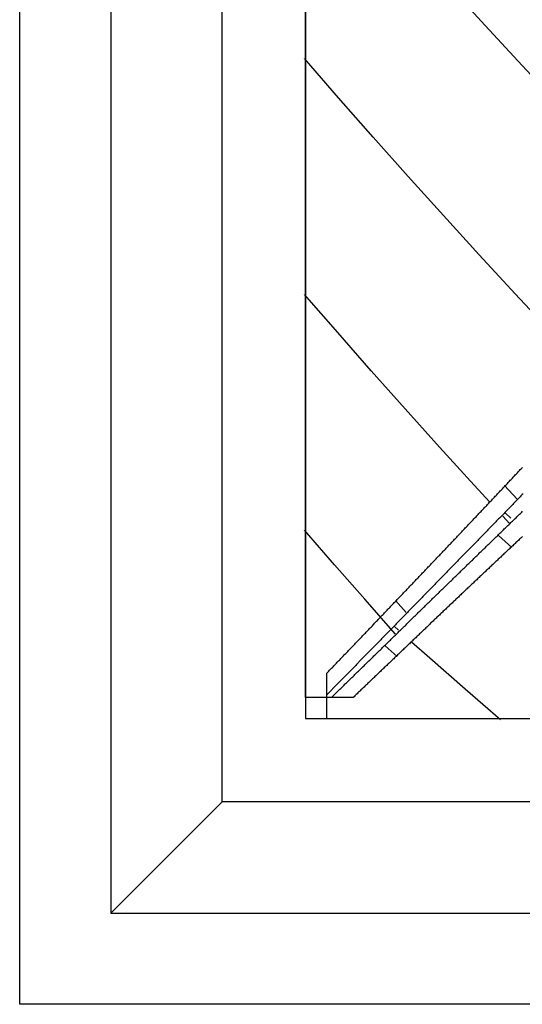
# Model space of a CAD drawing. Extents: x 2 to 87, y -108 to 11.
# Tile 68 of 210: x 23.931 to 24.232, y -78.931 to -78.34. Entities that reach past the tile are written whole.
import ezdxf

# ---------------------------------------------------------------- set-up
doc = ezdxf.new("R2010")
doc.units = 0
doc.header["$MEASUREMENT"] = 0
doc.layers.add('12', color=7, linetype='CONTINUOUS')

msp = doc.modelspace()

# ---------------------------------------------------------------- linework, layer by layer
at = {"layer": '12', "color": 62, "linetype": 'Continuous'}
for p, q in [((23.9309, -78.9306), (23.9309, -77.5624)), ((23.9856, -77.6171), (23.9856, -78.8759)), ((24.0523, -78.8092), (24.0523, -77.6838)), ((24.1023, -77.7338), (24.1023, -78.7592)), ((24.1023, -78.7465), (24.1023, -77.7465)), ((24.2077, -78.341), (24.186, -78.3172)), ((24.2296, -78.3648), (24.2077, -78.341)), ((24.1221, -78.3869), (24.1017, -78.3634)), ((24.2518, -78.3886), (24.2296, -78.3648)), ((24.1428, -78.4105), (24.1221, -78.3869)), ((24.1638, -78.434), (24.1428, -78.4105)), ((24.185, -78.4575), (24.1638, -78.434)), ((24.2064, -78.481), (24.185, -78.4575)), ((24.228, -78.5045), (24.2064, -78.481)), ((24.1216, -78.5277), (24.1017, -78.5049)), ((24.2499, -78.528), (24.228, -78.5045)), ((24.1417, -78.5506), (24.1216, -78.5277)), ((24.1621, -78.5735), (24.1417, -78.5506)), ((24.1827, -78.5964), (24.1621, -78.5735)), ((24.2035, -78.6193), (24.1827, -78.5964)), ((24.2128, -78.6294), (24.2035, -78.6193)), ((24.2293, -78.6276), (24.2217, -78.6194)), ((24.2221, -78.6359), (24.2255, -78.639)), ((24.2246, -78.6422), (24.2206, -78.6379)), ((24.1197, -78.667), (24.1017, -78.6463)), ((24.2181, -78.6494), (24.226, -78.6567)), ((24.1379, -78.6877), (24.1197, -78.667)), ((24.1563, -78.7085), (24.1379, -78.6877)), ((24.1627, -78.6957), (24.1562, -78.6884)), ((24.1556, -78.704), (24.1581, -78.7062)), ((24.1658, -78.7131), (24.1768, -78.7228)), ((24.1501, -78.7156), (24.1572, -78.7219)), ((24.1768, -78.7228), (24.198, -78.7414)), ((24.115, -78.745), (24.115, -78.732)), ((24.198, -78.7414), (24.2192, -78.7598)), ((24.115, -78.7465), (24.1023, -78.7465)), ((24.115, -78.7592), (24.115, -78.745)), ((24.1179, -78.7465), (24.115, -78.7465)), ((24.1309, -78.7465), (24.1179, -78.7465)), ((24.1023, -78.7592), (25.1277, -78.7592)), ((24.115, -78.7592), (25.115, -78.7592)), ((24.0523, -78.8092), (23.9856, -78.8759)), ((25.1777, -78.8092), (24.0523, -78.8092)), ((23.9856, -78.8759), (25.2444, -78.8759)), ((25.299, -78.9306), (23.9309, -78.9306))]:
    msp.add_line(p, q, dxfattribs=at)
for points in [[(24.1999, -78.6431), (24.2003, -78.6427), (24.2007, -78.6422), (24.2011, -78.6418), (24.2016, -78.6413), (24.202, -78.6409), (24.2024, -78.6404), (24.2029, -78.64), (24.2033, -78.6395), (24.2037, -78.6391), (24.2041, -78.6386), (24.2046, -78.6382), (24.205, -78.6377), (24.2054, -78.6373), (24.2058, -78.6368), (24.2063, -78.6363), (24.2067, -78.6359), (24.2071, -78.6354), (24.2076, -78.635), (24.208, -78.6345), (24.2084, -78.6341), (24.2088, -78.6336), (24.2093, -78.6332), (24.2097, -78.6327), (24.2101, -78.6323), (24.2106, -78.6318), (24.211, -78.6314), (24.2114, -78.6309), (24.2118, -78.6304), (24.2123, -78.63), (24.2127, -78.6295), (24.2131, -78.6291), (24.2136, -78.6286), (24.214, -78.6282), (24.2144, -78.6277), (24.2148, -78.6273), (24.2153, -78.6268), (24.2157, -78.6264), (24.2161, -78.6259), (24.2166, -78.6255), (24.217, -78.625), (24.2174, -78.6245), (24.2178, -78.6241), (24.2183, -78.6236), (24.2187, -78.6232), (24.2191, -78.6227), (24.2196, -78.6223), (24.22, -78.6218), (24.2204, -78.6214), (24.2208, -78.6209), (24.2213, -78.6204), (24.2217, -78.62), (24.2221, -78.6195), (24.2226, -78.6191), (24.223, -78.6186), (24.2234, -78.6182), (24.2238, -78.6177), (24.2243, -78.6173), (24.2247, -78.6168), (24.2251, -78.6163), (24.2256, -78.6159), (24.226, -78.6154), (24.2264, -78.615), (24.2269, -78.6145), (24.2273, -78.6141), (24.2277, -78.6136), (24.2281, -78.6131), (24.2286, -78.6127), (24.229, -78.6122), (24.2294, -78.6118), (24.2299, -78.6113), (24.2303, -78.6109), (24.2307, -78.6104), (24.2311, -78.6099), (24.2316, -78.6095), (24.232, -78.609), (24.2324, -78.6086)], [(24.2328, -78.6245), (24.2323, -78.6249), (24.2319, -78.6253), (24.2315, -78.6257), (24.2311, -78.6262), (24.2307, -78.6266), (24.2303, -78.627), (24.2299, -78.6274), (24.2295, -78.6278), (24.2291, -78.6282), (24.2287, -78.6287), (24.2283, -78.6291), (24.2279, -78.6295), (24.2275, -78.6299), (24.2271, -78.6303), (24.2267, -78.6308), (24.2263, -78.6312), (24.2258, -78.6316), (24.2254, -78.632), (24.225, -78.6324), (24.2246, -78.6328), (24.2242, -78.6333), (24.2238, -78.6337), (24.2234, -78.6341), (24.223, -78.6345), (24.2226, -78.6349), (24.2222, -78.6353), (24.2218, -78.6357), (24.2214, -78.6362), (24.221, -78.6366), (24.2206, -78.637), (24.2202, -78.6374), (24.2198, -78.6378), (24.2194, -78.6382), (24.219, -78.6387), (24.2186, -78.6391), (24.2181, -78.6395), (24.2177, -78.6399), (24.2173, -78.6403), (24.2169, -78.6407), (24.2165, -78.6412), (24.2161, -78.6416), (24.2157, -78.642), (24.2153, -78.6424), (24.2149, -78.6428), (24.2145, -78.6432), (24.2141, -78.6436), (24.2137, -78.6441), (24.2133, -78.6445), (24.2129, -78.6449), (24.2125, -78.6453), (24.2121, -78.6457), (24.2117, -78.6461), (24.2113, -78.6466), (24.2109, -78.647), (24.2105, -78.6474)], [(24.2037, -78.6629), (24.2041, -78.6625), (24.2045, -78.6621), (24.205, -78.6616), (24.2054, -78.6612), (24.2058, -78.6608), (24.2063, -78.6604), (24.2067, -78.6599), (24.2071, -78.6595), (24.2076, -78.6591), (24.208, -78.6587), (24.2084, -78.6583), (24.2089, -78.6578), (24.2093, -78.6574), (24.2098, -78.657), (24.2102, -78.6566), (24.2106, -78.6561), (24.2111, -78.6557), (24.2115, -78.6553), (24.2119, -78.6549), (24.2124, -78.6544), (24.2128, -78.654), (24.2132, -78.6536), (24.2137, -78.6532), (24.2141, -78.6528), (24.2146, -78.6523), (24.215, -78.6519), (24.2154, -78.6515), (24.2159, -78.6511), (24.2163, -78.6506), (24.2167, -78.6502), (24.2172, -78.6498), (24.2176, -78.6494), (24.218, -78.6489), (24.2185, -78.6485), (24.2189, -78.6481), (24.2194, -78.6477), (24.2198, -78.6472), (24.2202, -78.6468), (24.2207, -78.6464), (24.2211, -78.646), (24.2215, -78.6455), (24.222, -78.6451), (24.2224, -78.6447), (24.2229, -78.6443), (24.2233, -78.6439), (24.2237, -78.6434), (24.2242, -78.643), (24.2246, -78.6426), (24.225, -78.6422), (24.2255, -78.6417), (24.2259, -78.6413), (24.2264, -78.6409), (24.2268, -78.6405), (24.2272, -78.64), (24.2277, -78.6396), (24.2281, -78.6392), (24.2286, -78.6388), (24.229, -78.6383), (24.2294, -78.6379), (24.2299, -78.6375), (24.2303, -78.6371), (24.2307, -78.6366), (24.2312, -78.6362), (24.2316, -78.6358), (24.2321, -78.6354), (24.2325, -78.6349)], [(24.1572, -78.6879), (24.1577, -78.6875), (24.1581, -78.6871), (24.1585, -78.6866), (24.1589, -78.6862), (24.1594, -78.6857), (24.1598, -78.6853), (24.1602, -78.6848), (24.1606, -78.6844), (24.1611, -78.6839), (24.1615, -78.6835), (24.1619, -78.6831), (24.1623, -78.6826), (24.1628, -78.6822), (24.1632, -78.6817), (24.1636, -78.6813), (24.164, -78.6808), (24.1645, -78.6804), (24.1649, -78.6799), (24.1653, -78.6795), (24.1657, -78.679), (24.1662, -78.6786), (24.1666, -78.6782), (24.167, -78.6777), (24.1674, -78.6773), (24.1679, -78.6768), (24.1683, -78.6764), (24.1687, -78.6759), (24.1691, -78.6755), (24.1696, -78.675), (24.17, -78.6746), (24.1704, -78.6741), (24.1708, -78.6737), (24.1713, -78.6732), (24.1717, -78.6728), (24.1721, -78.6724), (24.1725, -78.6719), (24.173, -78.6715), (24.1734, -78.671), (24.1738, -78.6706), (24.1742, -78.6701), (24.1747, -78.6697), (24.1751, -78.6692), (24.1755, -78.6688), (24.1759, -78.6683), (24.1764, -78.6679), (24.1768, -78.6674), (24.1772, -78.667), (24.1777, -78.6665), (24.1781, -78.6661), (24.1785, -78.6656), (24.1789, -78.6652), (24.1794, -78.6647), (24.1798, -78.6643), (24.1802, -78.6638), (24.1806, -78.6634), (24.1811, -78.6629), (24.1815, -78.6625), (24.1819, -78.662), (24.1823, -78.6616), (24.1828, -78.6612), (24.1832, -78.6607), (24.1836, -78.6603), (24.184, -78.6598), (24.1845, -78.6594), (24.1849, -78.6589), (24.1853, -78.6585), (24.1858, -78.658), (24.1862, -78.6576), (24.1866, -78.6571), (24.187, -78.6567), (24.1875, -78.6562), (24.1879, -78.6558), (24.1883, -78.6553), (24.1887, -78.6549), (24.1892, -78.6544), (24.1896, -78.654), (24.19, -78.6535), (24.1905, -78.6531), (24.1909, -78.6526), (24.1913, -78.6522), (24.1917, -78.6517), (24.1922, -78.6513), (24.1926, -78.6508), (24.193, -78.6504), (24.1934, -78.6499), (24.1939, -78.6495), (24.1943, -78.649), (24.1947, -78.6486), (24.1952, -78.6481), (24.1956, -78.6476), (24.196, -78.6472), (24.1964, -78.6467), (24.1969, -78.6463), (24.1973, -78.6458), (24.1977, -78.6454), (24.1981, -78.6449), (24.1986, -78.6445), (24.199, -78.644), (24.1994, -78.6436), (24.1999, -78.6431)], [(24.2105, -78.6474), (24.21, -78.6478), (24.2096, -78.6482), (24.2092, -78.6486), (24.2088, -78.649), (24.2084, -78.6495), (24.208, -78.6499), (24.2076, -78.6503), (24.2072, -78.6507), (24.2068, -78.6511), (24.2064, -78.6515), (24.206, -78.6519), (24.2056, -78.6524), (24.2052, -78.6528), (24.2048, -78.6532), (24.2044, -78.6536), (24.204, -78.654), (24.2036, -78.6544), (24.2032, -78.6548), (24.2028, -78.6553), (24.2024, -78.6557), (24.202, -78.6561), (24.2016, -78.6565), (24.2012, -78.6569), (24.2008, -78.6573), (24.2004, -78.6577), (24.2, -78.6581), (24.1995, -78.6586), (24.1991, -78.659), (24.1987, -78.6594), (24.1983, -78.6598), (24.1979, -78.6602), (24.1975, -78.6606), (24.1971, -78.661), (24.1967, -78.6615), (24.1963, -78.6619), (24.1959, -78.6623), (24.1955, -78.6627), (24.1951, -78.6631), (24.1947, -78.6635), (24.1943, -78.6639), (24.1939, -78.6643), (24.1935, -78.6648), (24.1931, -78.6652), (24.1927, -78.6656), (24.1923, -78.666), (24.1919, -78.6664), (24.1915, -78.6668), (24.1911, -78.6672), (24.1907, -78.6676), (24.1903, -78.6681), (24.1899, -78.6685), (24.1895, -78.6689), (24.1891, -78.6693), (24.1887, -78.6697), (24.1883, -78.6701), (24.1879, -78.6705), (24.1875, -78.6709), (24.1871, -78.6714), (24.1867, -78.6718), (24.1863, -78.6722), (24.1859, -78.6726), (24.1854, -78.673), (24.185, -78.6734), (24.1846, -78.6738), (24.1842, -78.6742), (24.1838, -78.6746), (24.1834, -78.6751), (24.183, -78.6755), (24.1826, -78.6759), (24.1822, -78.6763), (24.1818, -78.6767), (24.1814, -78.6771), (24.181, -78.6775), (24.1806, -78.6779), (24.1802, -78.6783), (24.1798, -78.6788), (24.1794, -78.6792), (24.179, -78.6796), (24.1786, -78.68), (24.1782, -78.6804), (24.1778, -78.6808), (24.1774, -78.6812), (24.177, -78.6816), (24.1766, -78.682), (24.1762, -78.6825), (24.1758, -78.6829), (24.1754, -78.6833), (24.175, -78.6837), (24.1746, -78.6841), (24.1742, -78.6845), (24.1738, -78.6849), (24.1734, -78.6853), (24.173, -78.6857), (24.1726, -78.6861), (24.1722, -78.6866), (24.1718, -78.687), (24.1714, -78.6874), (24.171, -78.6878), (24.1706, -78.6882), (24.1702, -78.6886)], [(24.2324, -78.6501), (24.2319, -78.6506), (24.2314, -78.651), (24.2309, -78.6515), (24.2305, -78.6519), (24.23, -78.6524), (24.2295, -78.6528), (24.229, -78.6533), (24.2285, -78.6537), (24.228, -78.6542), (24.2276, -78.6546), (24.2271, -78.6551), (24.2266, -78.6556), (24.2261, -78.656), (24.2256, -78.6565), (24.2251, -78.6569), (24.2247, -78.6574), (24.2242, -78.6578), (24.2237, -78.6583), (24.2232, -78.6587), (24.2227, -78.6592), (24.2223, -78.6596), (24.2218, -78.6601), (24.2213, -78.6605), (24.2208, -78.661), (24.2203, -78.6615), (24.2198, -78.6619), (24.2194, -78.6624), (24.2189, -78.6628), (24.2184, -78.6633), (24.2179, -78.6637), (24.2174, -78.6642), (24.217, -78.6646), (24.2165, -78.6651), (24.216, -78.6655), (24.2155, -78.666), (24.215, -78.6664), (24.2146, -78.6669), (24.2141, -78.6673), (24.2136, -78.6678), (24.2131, -78.6683), (24.2126, -78.6687), (24.2122, -78.6692), (24.2117, -78.6696), (24.2112, -78.6701), (24.2107, -78.6705), (24.2102, -78.671), (24.2098, -78.6714), (24.2093, -78.6719), (24.2088, -78.6723), (24.2083, -78.6728), (24.2078, -78.6732), (24.2074, -78.6737), (24.2069, -78.6741), (24.2064, -78.6746), (24.2059, -78.675), (24.2054, -78.6755), (24.205, -78.676), (24.2045, -78.6764), (24.204, -78.6769), (24.2035, -78.6773), (24.203, -78.6778), (24.2026, -78.6782), (24.2021, -78.6787), (24.2016, -78.6791), (24.2011, -78.6796), (24.2007, -78.68), (24.2002, -78.6805), (24.1997, -78.6809), (24.1992, -78.6814), (24.1987, -78.6818), (24.1983, -78.6823), (24.1978, -78.6827), (24.1973, -78.6832), (24.1968, -78.6836), (24.1964, -78.6841), (24.1959, -78.6845), (24.1954, -78.685), (24.1949, -78.6855), (24.1945, -78.6859), (24.194, -78.6864), (24.1935, -78.6868), (24.193, -78.6873), (24.1925, -78.6877), (24.1921, -78.6882), (24.1916, -78.6886), (24.1911, -78.6891), (24.1906, -78.6895), (24.1902, -78.69), (24.1897, -78.6904), (24.1892, -78.6909), (24.1887, -78.6913)], [(24.1604, -78.705), (24.1609, -78.7045), (24.1613, -78.7041), (24.1617, -78.7037), (24.1622, -78.7033), (24.1626, -78.7029), (24.163, -78.7024), (24.1634, -78.702), (24.1639, -78.7016), (24.1643, -78.7012), (24.1647, -78.7008), (24.1652, -78.7003), (24.1656, -78.6999), (24.166, -78.6995), (24.1665, -78.6991), (24.1669, -78.6987), (24.1673, -78.6983), (24.1677, -78.6978), (24.1682, -78.6974), (24.1686, -78.697), (24.169, -78.6966), (24.1695, -78.6962), (24.1699, -78.6957), (24.1703, -78.6953), (24.1708, -78.6949), (24.1712, -78.6945), (24.1716, -78.6941), (24.172, -78.6936), (24.1725, -78.6932), (24.1729, -78.6928), (24.1733, -78.6924), (24.1738, -78.692), (24.1742, -78.6915), (24.1746, -78.6911), (24.1751, -78.6907), (24.1755, -78.6903), (24.1759, -78.6899), (24.1764, -78.6894), (24.1768, -78.689), (24.1772, -78.6886), (24.1777, -78.6882), (24.1781, -78.6878), (24.1785, -78.6873), (24.1789, -78.6869), (24.1794, -78.6865), (24.1798, -78.6861), (24.1802, -78.6857), (24.1807, -78.6852), (24.1811, -78.6848), (24.1815, -78.6844), (24.182, -78.684), (24.1824, -78.6836), (24.1828, -78.6831), (24.1833, -78.6827), (24.1837, -78.6823), (24.1841, -78.6819), (24.1846, -78.6815), (24.185, -78.681), (24.1854, -78.6806), (24.1859, -78.6802), (24.1863, -78.6798), (24.1867, -78.6794), (24.1872, -78.6789), (24.1876, -78.6785), (24.188, -78.6781), (24.1885, -78.6777), (24.1889, -78.6773), (24.1893, -78.6768), (24.1898, -78.6764), (24.1902, -78.676), (24.1906, -78.6756), (24.1911, -78.6751), (24.1915, -78.6747), (24.1919, -78.6743), (24.1924, -78.6739), (24.1928, -78.6735), (24.1932, -78.673), (24.1937, -78.6726), (24.1941, -78.6722), (24.1945, -78.6718), (24.195, -78.6714), (24.1954, -78.6709), (24.1958, -78.6705), (24.1963, -78.6701), (24.1967, -78.6697), (24.1971, -78.6692), (24.1976, -78.6688), (24.198, -78.6684), (24.1984, -78.668), (24.1989, -78.6676), (24.1993, -78.6671), (24.1997, -78.6667), (24.2002, -78.6663), (24.2006, -78.6659), (24.201, -78.6654), (24.2015, -78.665), (24.2019, -78.6646), (24.2024, -78.6642), (24.2028, -78.6638), (24.2032, -78.6633), (24.2037, -78.6629)], [(24.115, -78.732), (24.1154, -78.7315), (24.1158, -78.7311), (24.1163, -78.7307), (24.1167, -78.7302), (24.1171, -78.7298), (24.1175, -78.7294), (24.1179, -78.7289), (24.1184, -78.7285), (24.1188, -78.7281), (24.1192, -78.7276), (24.1196, -78.7272), (24.12, -78.7267), (24.1205, -78.7263), (24.1209, -78.7259), (24.1213, -78.7254), (24.1217, -78.725), (24.1221, -78.7246), (24.1226, -78.7241), (24.123, -78.7237), (24.1234, -78.7232), (24.1238, -78.7228), (24.1243, -78.7224), (24.1247, -78.7219), (24.1251, -78.7215), (24.1255, -78.721), (24.1259, -78.7206), (24.1264, -78.7202), (24.1268, -78.7197), (24.1272, -78.7193), (24.1276, -78.7189), (24.128, -78.7184), (24.1285, -78.718), (24.1289, -78.7175), (24.1293, -78.7171), (24.1297, -78.7167), (24.1302, -78.7162), (24.1306, -78.7158), (24.131, -78.7153), (24.1314, -78.7149), (24.1318, -78.7145), (24.1323, -78.714), (24.1327, -78.7136), (24.1331, -78.7131), (24.1335, -78.7127), (24.1339, -78.7123), (24.1344, -78.7118), (24.1348, -78.7114), (24.1352, -78.7109), (24.1356, -78.7105), (24.1361, -78.7101), (24.1365, -78.7096), (24.1369, -78.7092), (24.1373, -78.7087), (24.1377, -78.7083), (24.1382, -78.7079), (24.1386, -78.7074), (24.139, -78.707), (24.1394, -78.7065), (24.1399, -78.7061), (24.1403, -78.7057), (24.1407, -78.7052), (24.1411, -78.7048), (24.1416, -78.7043), (24.142, -78.7039), (24.1424, -78.7035), (24.1428, -78.703), (24.1432, -78.7026), (24.1437, -78.7021), (24.1441, -78.7017), (24.1445, -78.7012), (24.1449, -78.7008), (24.1454, -78.7004), (24.1458, -78.6999), (24.1462, -78.6995), (24.1466, -78.699), (24.1471, -78.6986), (24.1475, -78.6981), (24.1479, -78.6977), (24.1483, -78.6973), (24.1488, -78.6968), (24.1492, -78.6964), (24.1496, -78.6959), (24.15, -78.6955), (24.1504, -78.695), (24.1509, -78.6946), (24.1513, -78.6942), (24.1517, -78.6937), (24.1521, -78.6933), (24.1526, -78.6928), (24.153, -78.6924), (24.1534, -78.6919), (24.1538, -78.6915), (24.1543, -78.6911), (24.1547, -78.6906), (24.1551, -78.6902), (24.1555, -78.6897), (24.156, -78.6893), (24.1564, -78.6888), (24.1568, -78.6884), (24.1572, -78.6879)], [(24.1702, -78.6886), (24.1698, -78.689), (24.1694, -78.6894), (24.169, -78.6898), (24.1686, -78.6902), (24.1682, -78.6906), (24.1678, -78.6911), (24.1674, -78.6915), (24.167, -78.6919), (24.1666, -78.6923), (24.1662, -78.6927), (24.1658, -78.6931), (24.1654, -78.6935), (24.165, -78.6939), (24.1646, -78.6943), (24.1642, -78.6947), (24.1638, -78.6951), (24.1634, -78.6956), (24.163, -78.696), (24.1626, -78.6964), (24.1622, -78.6968), (24.1618, -78.6972), (24.1614, -78.6976), (24.161, -78.698), (24.1606, -78.6984), (24.1602, -78.6988), (24.1598, -78.6992), (24.1594, -78.6996), (24.159, -78.7), (24.1586, -78.7005), (24.1582, -78.7009), (24.1578, -78.7013), (24.1574, -78.7017), (24.157, -78.7021), (24.1566, -78.7025), (24.1562, -78.7029), (24.1558, -78.7033), (24.1554, -78.7037), (24.155, -78.7041), (24.1546, -78.7045), (24.1542, -78.7049), (24.1538, -78.7053), (24.1534, -78.7058), (24.153, -78.7062), (24.1526, -78.7066), (24.1522, -78.707), (24.1518, -78.7074), (24.1514, -78.7078), (24.151, -78.7082), (24.1506, -78.7086), (24.1502, -78.709), (24.1498, -78.7094), (24.1494, -78.7098), (24.149, -78.7102), (24.1486, -78.7106), (24.1482, -78.711), (24.1478, -78.7114), (24.1474, -78.7119), (24.1471, -78.7123), (24.1467, -78.7127), (24.1463, -78.7131), (24.1459, -78.7135), (24.1455, -78.7139), (24.1451, -78.7143), (24.1447, -78.7147), (24.1443, -78.7151), (24.1439, -78.7155), (24.1435, -78.7159), (24.1431, -78.7163), (24.1427, -78.7167), (24.1423, -78.7171), (24.1419, -78.7175), (24.1415, -78.7179), (24.1411, -78.7183), (24.1407, -78.7188), (24.1403, -78.7192), (24.1399, -78.7196), (24.1395, -78.72), (24.1391, -78.7204), (24.1387, -78.7208), (24.1383, -78.7212), (24.1379, -78.7216), (24.1375, -78.722), (24.1371, -78.7224), (24.1367, -78.7228), (24.1363, -78.7232), (24.1359, -78.7236), (24.1355, -78.724), (24.1351, -78.7244), (24.1347, -78.7248), (24.1343, -78.7252), (24.134, -78.7256), (24.1336, -78.726), (24.1332, -78.7264), (24.1328, -78.7268), (24.1324, -78.7273), (24.132, -78.7277), (24.1316, -78.7281), (24.1312, -78.7285), (24.1308, -78.7289), (24.1304, -78.7293)], [(24.1887, -78.6913), (24.1883, -78.6918), (24.1878, -78.6922), (24.1873, -78.6927), (24.1868, -78.6931), (24.1864, -78.6936), (24.1859, -78.694), (24.1854, -78.6945), (24.1849, -78.6949), (24.1845, -78.6954), (24.184, -78.6958), (24.1835, -78.6963), (24.183, -78.6967), (24.1826, -78.6972), (24.1821, -78.6976), (24.1816, -78.6981), (24.1811, -78.6985), (24.1807, -78.699), (24.1802, -78.6994), (24.1797, -78.6999), (24.1792, -78.7003), (24.1788, -78.7008), (24.1783, -78.7012), (24.1778, -78.7017), (24.1773, -78.7021), (24.1769, -78.7026), (24.1764, -78.703), (24.1759, -78.7035), (24.1754, -78.7039), (24.175, -78.7044), (24.1745, -78.7048), (24.174, -78.7053), (24.1736, -78.7057), (24.1731, -78.7062), (24.1726, -78.7066), (24.1721, -78.7071), (24.1717, -78.7075), (24.1712, -78.708), (24.1707, -78.7084), (24.1702, -78.7089), (24.1698, -78.7093), (24.1693, -78.7098), (24.1688, -78.7102), (24.1684, -78.7107), (24.1679, -78.7111), (24.1674, -78.7116), (24.1669, -78.712), (24.1665, -78.7125), (24.166, -78.7129), (24.1655, -78.7134), (24.1651, -78.7138), (24.1646, -78.7143), (24.1641, -78.7147), (24.1636, -78.7152), (24.1632, -78.7156), (24.1627, -78.7161), (24.1622, -78.7165), (24.1618, -78.717), (24.1613, -78.7174), (24.1608, -78.7179), (24.1603, -78.7183), (24.1599, -78.7188), (24.1594, -78.7192), (24.1589, -78.7197), (24.1585, -78.7201), (24.158, -78.7206), (24.1575, -78.721), (24.1571, -78.7215), (24.1566, -78.7219), (24.1561, -78.7224), (24.1556, -78.7228), (24.1552, -78.7233), (24.1547, -78.7237), (24.1542, -78.7242), (24.1538, -78.7246), (24.1533, -78.7251), (24.1528, -78.7255), (24.1524, -78.726), (24.1519, -78.7264), (24.1514, -78.7268), (24.151, -78.7273), (24.1505, -78.7277), (24.15, -78.7282), (24.1495, -78.7286), (24.1491, -78.7291), (24.1486, -78.7295), (24.1481, -78.73), (24.1477, -78.7304), (24.1472, -78.7309), (24.1467, -78.7313), (24.1463, -78.7318), (24.1458, -78.7322), (24.1453, -78.7327), (24.1449, -78.7331), (24.1444, -78.7336), (24.1439, -78.734), (24.1435, -78.7345), (24.143, -78.7349), (24.1425, -78.7353), (24.1421, -78.7358), (24.1416, -78.7362)], [(24.1179, -78.7465), (24.1183, -78.7461), (24.1187, -78.7457), (24.1191, -78.7453), (24.1196, -78.7448), (24.12, -78.7444), (24.1204, -78.744), (24.1208, -78.7436), (24.1212, -78.7432), (24.1217, -78.7428), (24.1221, -78.7424), (24.1225, -78.742), (24.1229, -78.7415), (24.1234, -78.7411), (24.1238, -78.7407), (24.1242, -78.7403), (24.1246, -78.7399), (24.1251, -78.7395), (24.1255, -78.7391), (24.1259, -78.7386), (24.1263, -78.7382), (24.1268, -78.7378), (24.1272, -78.7374), (24.1276, -78.737), (24.128, -78.7366), (24.1284, -78.7362), (24.1289, -78.7357), (24.1293, -78.7353), (24.1297, -78.7349), (24.1301, -78.7345), (24.1306, -78.7341), (24.131, -78.7337), (24.1314, -78.7333), (24.1318, -78.7328), (24.1323, -78.7324), (24.1327, -78.732), (24.1331, -78.7316), (24.1335, -78.7312), (24.134, -78.7308), (24.1344, -78.7304), (24.1348, -78.7299), (24.1352, -78.7295), (24.1357, -78.7291), (24.1361, -78.7287), (24.1365, -78.7283), (24.1369, -78.7279), (24.1374, -78.7275), (24.1378, -78.727), (24.1382, -78.7266), (24.1386, -78.7262), (24.1391, -78.7258), (24.1395, -78.7254), (24.1399, -78.725), (24.1403, -78.7245), (24.1408, -78.7241), (24.1412, -78.7237), (24.1416, -78.7233), (24.1421, -78.7229), (24.1425, -78.7225), (24.1429, -78.7221), (24.1433, -78.7216), (24.1438, -78.7212), (24.1442, -78.7208), (24.1446, -78.7204), (24.145, -78.72), (24.1455, -78.7196), (24.1459, -78.7191), (24.1463, -78.7187), (24.1467, -78.7183), (24.1472, -78.7179), (24.1476, -78.7175), (24.148, -78.7171), (24.1485, -78.7166), (24.1489, -78.7162), (24.1493, -78.7158), (24.1497, -78.7154), (24.1502, -78.715), (24.1506, -78.7146), (24.151, -78.7141), (24.1514, -78.7137), (24.1519, -78.7133), (24.1523, -78.7129), (24.1527, -78.7125), (24.1532, -78.7121), (24.1536, -78.7116), (24.154, -78.7112), (24.1544, -78.7108), (24.1549, -78.7104), (24.1553, -78.71), (24.1557, -78.7095), (24.1562, -78.7091), (24.1566, -78.7087), (24.157, -78.7083), (24.1574, -78.7079), (24.1579, -78.7075), (24.1583, -78.707), (24.1587, -78.7066), (24.1592, -78.7062), (24.1596, -78.7058), (24.16, -78.7054), (24.1604, -78.705)], [(24.1304, -78.7293), (24.13, -78.7297), (24.1296, -78.7301), (24.1292, -78.7305), (24.1288, -78.7309), (24.1284, -78.7313), (24.128, -78.7317), (24.1276, -78.7321), (24.1272, -78.7325), (24.1268, -78.7329), (24.1264, -78.7333), (24.126, -78.7337), (24.1256, -78.7341), (24.1253, -78.7345), (24.1249, -78.7349), (24.1245, -78.7353), (24.1241, -78.7357), (24.1237, -78.7361), (24.1233, -78.7365), (24.1229, -78.7369), (24.1225, -78.7373), (24.1221, -78.7377), (24.1217, -78.7381), (24.1213, -78.7385), (24.1209, -78.7389), (24.1205, -78.7393), (24.1201, -78.7398), (24.1197, -78.7402), (24.1193, -78.7406), (24.1189, -78.741), (24.1185, -78.7414), (24.1182, -78.7418), (24.1178, -78.7422), (24.1174, -78.7426), (24.117, -78.743), (24.1166, -78.7434), (24.1162, -78.7438), (24.1158, -78.7442), (24.1154, -78.7446), (24.115, -78.745)], [(24.1416, -78.7362), (24.1411, -78.7367), (24.1407, -78.7371), (24.1402, -78.7376), (24.1397, -78.738), (24.1393, -78.7385), (24.1388, -78.7389), (24.1383, -78.7394), (24.1379, -78.7398), (24.1374, -78.7403), (24.1369, -78.7407), (24.1365, -78.7412), (24.136, -78.7416), (24.1355, -78.742), (24.1351, -78.7425), (24.1346, -78.7429), (24.1341, -78.7434), (24.1337, -78.7438), (24.1332, -78.7443), (24.1327, -78.7447), (24.1323, -78.7452), (24.1318, -78.7456), (24.1314, -78.7461), (24.1309, -78.7465)]]:
    msp.add_lwpolyline(points, dxfattribs=at)

doc.saveas('drawing.dxf')
